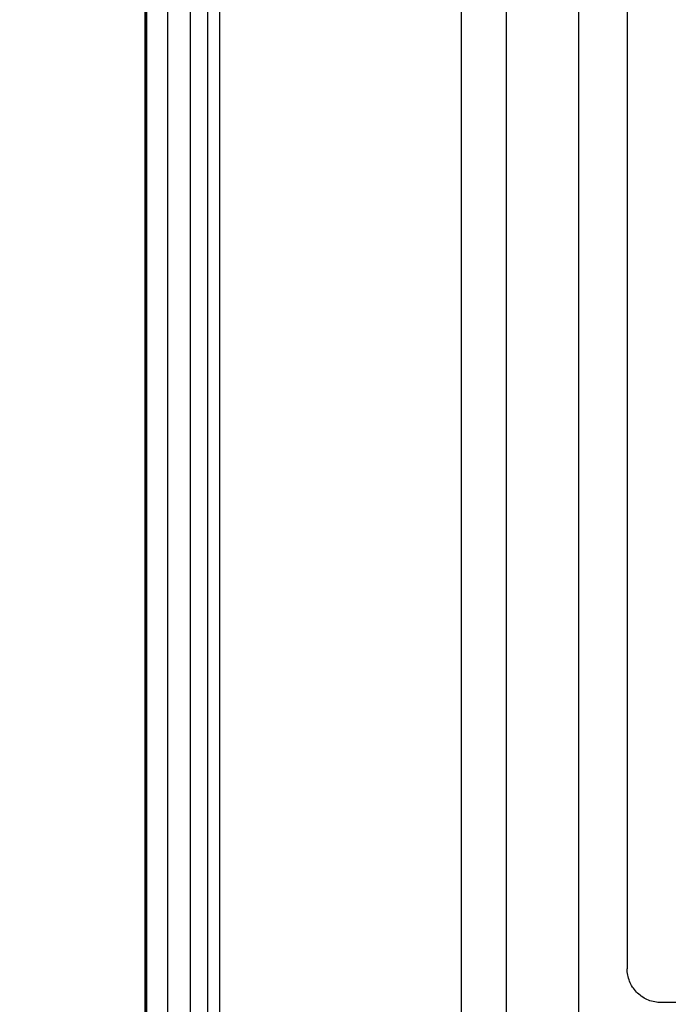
# Model space of a CAD drawing. Extents: x 0 to 594, y 0 to 420.
# Tile 17 of 103: x 68 to 76, y 250 to 263. Entities that reach past the tile are written whole.
import ezdxf

# ---------------------------------------------------------------- set-up
doc = ezdxf.new("R2010")
doc.units = 0
doc.header["$LTSCALE"] = 32.67
doc.layers.get('0').update_dxf_attribs({"linetype": 'CONTINUOUS'})
doc.styles.get("Standard").update_dxf_attribs({"font": 'txt', "width": 0.8})
doc.dimstyles.get("Standard").update_dxf_attribs({"dimtxt": 2.5, "dimasz": 2.5, "dimexe": 1.25, "dimexo": 0.625, "dimtad": 1, "dimcen": 2.5, "dimazin": 3, "dimtfac": 1, "dimtmove": 0, "dimatfit": 3})

# ---------------------------------------------------------------- blocks, each defined once
blk = doc.blocks.new('_FILLED')
at = {"color": 0, "linetype": 'BYBLOCK'}
blk.add_solid([(0, 0), (-1, 0.1429), (-1, -0.1429)], dxfattribs=at)
blk = doc.blocks.new('*D4')
at = {"color": 2, "linetype": 'CONTINUOUS'}
for p, q in [((68.477, 290.055), (57.721, 290.055)), ((58.721, 290.055), (58.721, 221.523)), ((58.721, 152.991), (58.721, 221.523)), ((75.926, 152.991), (57.721, 152.991))]:
    blk.add_line(p, q, dxfattribs=at)
at = {"color": 2, "linetype": 'CONTINUOUS', "xscale": 3.5, "yscale": 3.5, "zscale": 3.5}
for p, rotation in [((58.721, 290.055), 90.0000000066), ((58.721, 152.991), 270.0000000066)]:
    blk.add_blockref('_FILLED', p, dxfattribs=dict(at, rotation=rotation))
at = {"color": 5, "linetype": 'CONTINUOUS', "width": 0.8}
blk.add_text('685', height=3.5, rotation=90, dxfattribs=at).set_placement((57.846, 217.323))

msp = doc.modelspace()

# ---------------------------------------------------------------- linework, layer by layer
at = {"color": 9, "linetype": 'CONTINUOUS'}
for p, q in [((69.58, 288.56), (69.58, 205.41)), ((69.878, 288.56), (69.878, 205.436)), ((74.07, 157.042), (74.07, 288.071)), ((69.307, 205.055), (69.307, 287.849)), ((73.474, 157.192), (73.474, 287.472)), ((70.114, 249.224), (70.114, 283.221)), ((70.273, 249.224), (70.273, 283.221)), ((69.291, 161.832), (69.291, 279.013))]:
    msp.add_line(p, q, dxfattribs=at)
at = {"color": 7, "linetype": 'CONTINUOUS'}
for p, q in [((69.306, 205.056), (69.306, 287.849)), ((75.03, 157.065), (75.03, 287.472)), ((69.28, 279.013), (69.28, 161.832)), ((75.67, 276.152), (75.67, 250.284))]:
    msp.add_line(p, q, dxfattribs=at)
for points in [[(76.121, 249.836), (76.1, 249.836), (76.078, 249.838), (76.057, 249.84), (76.035, 249.844), (76.014, 249.848), (75.993, 249.854), (75.973, 249.861), (75.953, 249.868), (75.933, 249.876), (75.913, 249.886), (75.894, 249.896), (75.876, 249.907), (75.858, 249.919), (75.841, 249.932), (75.825, 249.946), (75.809, 249.96), (75.794, 249.975), (75.779, 249.991), (75.766, 250.008), (75.753, 250.025), (75.741, 250.042), (75.73, 250.061), (75.72, 250.079), (75.71, 250.099), (75.702, 250.118), (75.695, 250.138), (75.688, 250.158), (75.683, 250.179), (75.678, 250.2), (75.675, 250.221), (75.672, 250.242), (75.671, 250.263), (75.67, 250.284)], [(89.139, 249.836), (88.376, 249.838), (87.612, 249.84), (86.847, 249.842), (86.081, 249.843), (85.315, 249.844), (84.548, 249.845), (83.781, 249.846), (83.014, 249.846), (82.246, 249.846), (81.479, 249.846), (80.712, 249.845), (79.945, 249.844), (79.179, 249.843), (78.413, 249.842), (77.648, 249.84), (76.884, 249.838), (76.121, 249.836)]]:
    msp.add_lwpolyline(points, dxfattribs=at)

# ---------------------------------------------------------------- dimensions: what is measured, and where the dimension line sits
at = {"color": 2, "linetype": 'CONTINUOUS'}
dim = msp.add_linear_dim(base=(58.721, 152.991), p1=(68.477, 290.055), p2=(75.926, 152.991), angle=270, dimstyle='Standard', dxfattribs=at)
dim.commit()
dim.dimension.update_dxf_attribs({"geometry": '*D4', "text_midpoint": (56.096, 221.523), "dimtype": 128})

doc.saveas('drawing.dxf')
